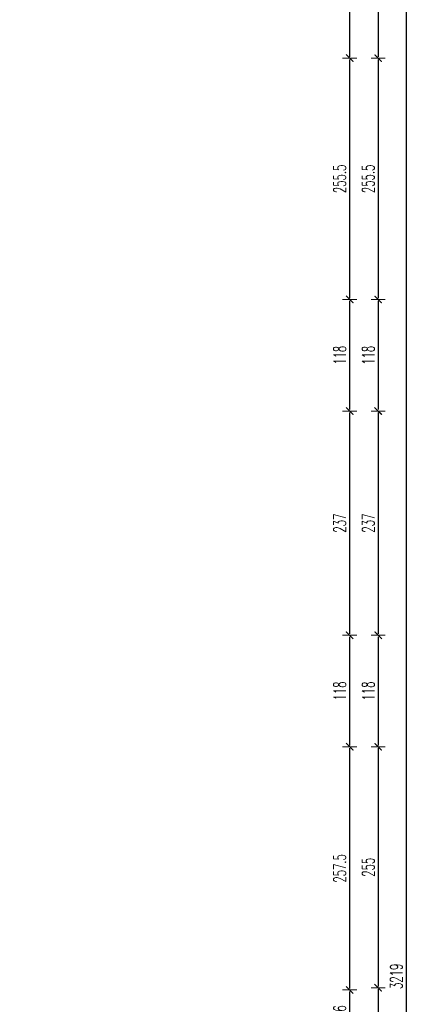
# Model space of a CAD drawing. Header units: millimetres. Extents: x -221 to 149158, y -114258 to 0.
# Tile 235 of 256: x 114828 to 115244, y -35788 to -34747. Entities that reach past the tile are written whole.
import ezdxf

# ---------------------------------------------------------------- set-up
doc = ezdxf.new("R2010")
doc.units = ezdxf.units.MM
doc.layers.get('0').update_dxf_attribs({"lineweight": 0})
doc.layers.add('wymiar..KF', color=12, linetype='Continuous', lineweight=5)
doc.styles.add('DIM', font='simplex.shx', dxfattribs={"width": 0.6})
doc.dimstyles.new('100-STD', dxfattribs={"dimscale": 10, "dimtxt": 1.3, "dimasz": 0.15, "dimexe": 5, "dimexo": 10, "dimgap": 0.4, "dimtad": 1, "dimdec": 1, "dimrnd": 0.5, "dimdsep": 46, "dimtxsty": 'DIM', "dimblk": 'KR21', "dimcen": 1, "dimdle": 10, "dimse1": 1, "dimse2": 1, "dimclrd": 256, "dimclre": 256, "dimclrt": 256, "dimadec": 0, "dimazin": 0, "dimtfac": 1, "dimtdec": 1, "dimtmove": 2, "dimatfit": 3, "dimldrblk": 'KR21', "dimfxl": 1, "dimtvp": 5.6, "dimtolj": 1, "dimtzin": 2, "dimarcsym": 0})

# ---------------------------------------------------------------- blocks, each defined once
blk = doc.blocks.new('KR21')
at = {"ltscale": 100}
blk.add_line((0, -5), (0, 5), dxfattribs=at)
at = {"ltscale": 100, "const_width": 0.84}
blk.add_lwpolyline([(-2.5, -2.5), (2.58, 2.58)], dxfattribs=at)
blk = doc.blocks.new('*D1451')
at = {"layer": 'Defpoints', "color": 0, "linetype": 'ByBlock', "transparency": 16777216}
for p in [(115040.2, -35772.9), (115177, -35772.9), (114994.2, -35818.9)]:
    blk.add_point(p, dxfattribs=at)
at = {"layer": 'wymiar..KF', "linetype": 'Continuous', "lineweight": -2, "transparency": 16777216}
blk.add_line((115177, -35817.4), (115177, -35774.4), dxfattribs=at)
at = {"layer": 'wymiar..KF', "linetype": 'ByBlock', "lineweight": -2, "transparency": 16777216, "xscale": 1.5, "yscale": 1.5, "zscale": 1.5}
for p, rotation in [((115177, -35772.9), 90), ((115177, -35818.9), 270)]:
    blk.add_blockref('KR21', p, dxfattribs=dict(at, rotation=rotation))
at = {"layer": 'wymiar..KF', "linetype": 'ByBlock', "transparency": 16777216, "insert": (115166.5, -35795.9), "char_height": 13, "attachment_point": 5, "rotation": 90, "style": 'DIM'}
blk.add_mtext('\\A1;46', dxfattribs=at)
blk = doc.blocks.new('*D1452')
at = {"layer": 'Defpoints', "color": 0, "linetype": 'ByBlock', "transparency": 16777216}
for p in [(114828.2, -35515.7), (115177, -35515.7), (115040.2, -35772.9)]:
    blk.add_point(p, dxfattribs=at)
at = {"layer": 'wymiar..KF', "linetype": 'Continuous', "lineweight": -2, "transparency": 16777216}
blk.add_line((115177, -35771.4), (115177, -35517.2), dxfattribs=at)
at = {"layer": 'wymiar..KF', "linetype": 'ByBlock', "lineweight": -2, "transparency": 16777216, "xscale": 1.5, "yscale": 1.5, "zscale": 1.5}
for p, rotation in [((115177, -35515.7), 90), ((115177, -35772.9), 270)]:
    blk.add_blockref('KR21', p, dxfattribs=dict(at, rotation=rotation))
at = {"layer": 'wymiar..KF', "linetype": 'ByBlock', "transparency": 16777216, "insert": (115166.5, -35644.3), "char_height": 13, "attachment_point": 5, "rotation": 90, "style": 'DIM'}
blk.add_mtext('\\A1;257.5', dxfattribs=at)
blk = doc.blocks.new('*D1453')
at = {"layer": 'Defpoints', "color": 0, "linetype": 'ByBlock', "transparency": 16777216}
for p in [(114828.2, -35397.7), (115177, -35397.7), (114828.2, -35515.7)]:
    blk.add_point(p, dxfattribs=at)
at = {"layer": 'wymiar..KF', "linetype": 'Continuous', "lineweight": -2, "transparency": 16777216}
blk.add_line((115177, -35514.2), (115177, -35399.2), dxfattribs=at)
at = {"layer": 'wymiar..KF', "linetype": 'ByBlock', "lineweight": -2, "transparency": 16777216, "xscale": 1.5, "yscale": 1.5, "zscale": 1.5}
for p, rotation in [((115177, -35397.7), 90), ((115177, -35515.7), 270)]:
    blk.add_blockref('KR21', p, dxfattribs=dict(at, rotation=rotation))
at = {"layer": 'wymiar..KF', "linetype": 'ByBlock', "transparency": 16777216, "insert": (115166.5, -35456.7), "char_height": 13, "attachment_point": 5, "rotation": 90, "style": 'DIM'}
blk.add_mtext('\\A1;118', dxfattribs=at)
blk = doc.blocks.new('*D1454')
at = {"layer": 'Defpoints', "color": 0, "linetype": 'ByBlock', "transparency": 16777216}
for p in [(114828.2, -35160.5), (115177, -35160.5), (114828.2, -35397.7)]:
    blk.add_point(p, dxfattribs=at)
at = {"layer": 'wymiar..KF', "linetype": 'Continuous', "lineweight": -2, "transparency": 16777216}
blk.add_line((115177, -35396.2), (115177, -35162), dxfattribs=at)
at = {"layer": 'wymiar..KF', "linetype": 'ByBlock', "lineweight": -2, "transparency": 16777216, "xscale": 1.5, "yscale": 1.5, "zscale": 1.5}
for p, rotation in [((115177, -35160.5), 90), ((115177, -35397.7), 270)]:
    blk.add_blockref('KR21', p, dxfattribs=dict(at, rotation=rotation))
at = {"layer": 'wymiar..KF', "linetype": 'ByBlock', "transparency": 16777216, "insert": (115166.5, -35279.1), "char_height": 13, "attachment_point": 5, "rotation": 90, "style": 'DIM'}
blk.add_mtext('\\A1;237', dxfattribs=at)
blk = doc.blocks.new('*D1455')
at = {"layer": 'Defpoints', "color": 0, "linetype": 'ByBlock', "transparency": 16777216}
for p in [(114828.2, -35042.5), (115177, -35042.5), (114828.2, -35160.5)]:
    blk.add_point(p, dxfattribs=at)
at = {"layer": 'wymiar..KF', "linetype": 'Continuous', "lineweight": -2, "transparency": 16777216}
blk.add_line((115177, -35159), (115177, -35044), dxfattribs=at)
at = {"layer": 'wymiar..KF', "linetype": 'ByBlock', "lineweight": -2, "transparency": 16777216, "xscale": 1.5, "yscale": 1.5, "zscale": 1.5}
for p, rotation in [((115177, -35042.5), 90), ((115177, -35160.5), 270)]:
    blk.add_blockref('KR21', p, dxfattribs=dict(at, rotation=rotation))
at = {"layer": 'wymiar..KF', "linetype": 'ByBlock', "transparency": 16777216, "insert": (115166.5, -35101.5), "char_height": 13, "attachment_point": 5, "rotation": 90, "style": 'DIM'}
blk.add_mtext('\\A1;118', dxfattribs=at)
blk = doc.blocks.new('*D1456')
at = {"layer": 'Defpoints', "color": 0, "linetype": 'ByBlock', "transparency": 16777216}
for p in [(114828.2, -34787.2), (115177, -34787.2), (114828.2, -35042.5)]:
    blk.add_point(p, dxfattribs=at)
at = {"layer": 'wymiar..KF', "linetype": 'Continuous', "lineweight": -2, "transparency": 16777216}
blk.add_line((115177, -35041), (115177, -34788.7), dxfattribs=at)
at = {"layer": 'wymiar..KF', "linetype": 'ByBlock', "lineweight": -2, "transparency": 16777216, "xscale": 1.5, "yscale": 1.5, "zscale": 1.5}
for p, rotation in [((115177, -34787.2), 90), ((115177, -35042.5), 270)]:
    blk.add_blockref('KR21', p, dxfattribs=dict(at, rotation=rotation))
at = {"layer": 'wymiar..KF', "linetype": 'ByBlock', "transparency": 16777216, "insert": (115166.5, -34914.9), "char_height": 13, "attachment_point": 5, "rotation": 90, "style": 'DIM'}
blk.add_mtext('\\A1;255.5', dxfattribs=at)
blk = doc.blocks.new('*D1457')
at = {"layer": 'Defpoints', "color": 0, "linetype": 'ByBlock', "transparency": 16777216}
for p in [(114828.2, -34669.2), (115177, -34669.2), (114828.2, -34787.2)]:
    blk.add_point(p, dxfattribs=at)
at = {"layer": 'wymiar..KF', "linetype": 'Continuous', "lineweight": -2, "transparency": 16777216}
blk.add_line((115177, -34785.7), (115177, -34670.7), dxfattribs=at)
at = {"layer": 'wymiar..KF', "linetype": 'ByBlock', "lineweight": -2, "transparency": 16777216, "xscale": 1.5, "yscale": 1.5, "zscale": 1.5}
for p, rotation in [((115177, -34669.2), 90), ((115177, -34787.2), 270)]:
    blk.add_blockref('KR21', p, dxfattribs=dict(at, rotation=rotation))
at = {"layer": 'wymiar..KF', "linetype": 'ByBlock', "transparency": 16777216, "insert": (115166.5, -34728.2), "char_height": 13, "attachment_point": 5, "rotation": 90, "style": 'DIM'}
blk.add_mtext('\\A1;118', dxfattribs=at)
blk = doc.blocks.new('*D1312')
at = {"layer": 'Defpoints', "color": 0, "linetype": 'ByBlock', "lineweight": 40, "transparency": 16777216}
for p in [(114828.2, -34669.2), (114828.2, -34787.2), (115207.1, -34787.2)]:
    blk.add_point(p, dxfattribs=at)
at = {"layer": 'wymiar..KF', "linetype": 'Continuous', "lineweight": -2, "transparency": 16777216}
blk.add_line((115207.1, -34670.7), (115207.1, -34785.7), dxfattribs=at)
at = {"layer": 'wymiar..KF', "linetype": 'ByBlock', "lineweight": -2, "transparency": 16777216, "xscale": 1.5, "yscale": 1.5, "zscale": 1.5}
for p, rotation in [((115207.1, -34669.2), 90), ((115207.1, -34787.2), 270)]:
    blk.add_blockref('KR21', p, dxfattribs=dict(at, rotation=rotation))
at = {"layer": 'wymiar..KF', "linetype": 'ByBlock', "transparency": 16777216, "insert": (115196.6, -34728.2), "char_height": 13, "attachment_point": 5, "rotation": 90, "style": 'DIM'}
blk.add_mtext('\\A1;118', dxfattribs=at)
blk = doc.blocks.new('*D1313')
at = {"layer": 'Defpoints', "color": 0, "linetype": 'ByBlock', "lineweight": 40, "transparency": 16777216}
for p in [(114828.2, -34787.2), (114828.2, -35042.5), (115207.1, -35042.5)]:
    blk.add_point(p, dxfattribs=at)
at = {"layer": 'wymiar..KF', "linetype": 'Continuous', "lineweight": -2, "transparency": 16777216}
blk.add_line((115207.1, -34788.7), (115207.1, -35041), dxfattribs=at)
at = {"layer": 'wymiar..KF', "linetype": 'ByBlock', "lineweight": -2, "transparency": 16777216, "xscale": 1.5, "yscale": 1.5, "zscale": 1.5}
for p, rotation in [((115207.1, -34787.2), 90), ((115207.1, -35042.5), 270)]:
    blk.add_blockref('KR21', p, dxfattribs=dict(at, rotation=rotation))
at = {"layer": 'wymiar..KF', "linetype": 'ByBlock', "transparency": 16777216, "insert": (115196.6, -34914.9), "char_height": 13, "attachment_point": 5, "rotation": 90, "style": 'DIM'}
blk.add_mtext('\\A1;255.5', dxfattribs=at)
blk = doc.blocks.new('*D1314')
at = {"layer": 'Defpoints', "color": 0, "linetype": 'ByBlock', "lineweight": 40, "transparency": 16777216}
for p in [(114828.2, -35042.5), (114828.2, -35160.5), (115207.1, -35160.5)]:
    blk.add_point(p, dxfattribs=at)
at = {"layer": 'wymiar..KF', "linetype": 'Continuous', "lineweight": -2, "transparency": 16777216}
blk.add_line((115207.1, -35044), (115207.1, -35159), dxfattribs=at)
at = {"layer": 'wymiar..KF', "linetype": 'ByBlock', "lineweight": -2, "transparency": 16777216, "xscale": 1.5, "yscale": 1.5, "zscale": 1.5}
for p, rotation in [((115207.1, -35042.5), 90), ((115207.1, -35160.5), 270)]:
    blk.add_blockref('KR21', p, dxfattribs=dict(at, rotation=rotation))
at = {"layer": 'wymiar..KF', "linetype": 'ByBlock', "transparency": 16777216, "insert": (115196.6, -35101.5), "char_height": 13, "attachment_point": 5, "rotation": 90, "style": 'DIM'}
blk.add_mtext('\\A1;118', dxfattribs=at)
blk = doc.blocks.new('*D1315')
at = {"layer": 'Defpoints', "color": 0, "linetype": 'ByBlock', "lineweight": 40, "transparency": 16777216}
for p in [(114828.2, -35160.5), (114828.2, -35397.7), (115207.1, -35397.7)]:
    blk.add_point(p, dxfattribs=at)
at = {"layer": 'wymiar..KF', "linetype": 'Continuous', "lineweight": -2, "transparency": 16777216}
blk.add_line((115207.1, -35162), (115207.1, -35396.2), dxfattribs=at)
at = {"layer": 'wymiar..KF', "linetype": 'ByBlock', "lineweight": -2, "transparency": 16777216, "xscale": 1.5, "yscale": 1.5, "zscale": 1.5}
for p, rotation in [((115207.1, -35160.5), 90), ((115207.1, -35397.7), 270)]:
    blk.add_blockref('KR21', p, dxfattribs=dict(at, rotation=rotation))
at = {"layer": 'wymiar..KF', "linetype": 'ByBlock', "transparency": 16777216, "insert": (115196.6, -35279.1), "char_height": 13, "attachment_point": 5, "rotation": 90, "style": 'DIM'}
blk.add_mtext('\\A1;237', dxfattribs=at)
blk = doc.blocks.new('*D1316')
at = {"layer": 'Defpoints', "color": 0, "linetype": 'ByBlock', "lineweight": 40, "transparency": 16777216}
for p in [(114828.2, -35397.7), (114828.2, -35515.7), (115207.1, -35515.7)]:
    blk.add_point(p, dxfattribs=at)
at = {"layer": 'wymiar..KF', "linetype": 'Continuous', "lineweight": -2, "transparency": 16777216}
blk.add_line((115207.1, -35399.2), (115207.1, -35514.2), dxfattribs=at)
at = {"layer": 'wymiar..KF', "linetype": 'ByBlock', "lineweight": -2, "transparency": 16777216, "xscale": 1.5, "yscale": 1.5, "zscale": 1.5}
for p, rotation in [((115207.1, -35397.7), 90), ((115207.1, -35515.7), 270)]:
    blk.add_blockref('KR21', p, dxfattribs=dict(at, rotation=rotation))
at = {"layer": 'wymiar..KF', "linetype": 'ByBlock', "transparency": 16777216, "insert": (115196.6, -35456.7), "char_height": 13, "attachment_point": 5, "rotation": 90, "style": 'DIM'}
blk.add_mtext('\\A1;118', dxfattribs=at)
blk = doc.blocks.new('*D1462')
at = {"layer": 'Defpoints', "color": 0, "linetype": 'ByBlock', "transparency": 16777216}
for p in [(114828.2, -35515.7), (114828.2, -35770.6), (115207.1, -35770.6)]:
    blk.add_point(p, dxfattribs=at)
at = {"layer": 'wymiar..KF', "linetype": 'Continuous', "lineweight": -2, "transparency": 16777216}
blk.add_line((115207.1, -35517.2), (115207.1, -35769.1), dxfattribs=at)
at = {"layer": 'wymiar..KF', "linetype": 'ByBlock', "lineweight": -2, "transparency": 16777216, "xscale": 1.5, "yscale": 1.5, "zscale": 1.5}
for p, rotation in [((115207.1, -35515.7), 90), ((115207.1, -35770.6), 270)]:
    blk.add_blockref('KR21', p, dxfattribs=dict(at, rotation=rotation))
at = {"layer": 'wymiar..KF', "linetype": 'ByBlock', "transparency": 16777216, "insert": (115196.6, -35643.1), "char_height": 13, "attachment_point": 5, "rotation": 90, "style": 'DIM'}
blk.add_mtext('\\A1;255', dxfattribs=at)
blk = doc.blocks.new('*D1463')
at = {"layer": 'Defpoints', "color": 0, "linetype": 'ByBlock', "transparency": 16777216}
for p in [(114828.2, -35770.6), (115040.2, -36440.9), (115207.1, -36440.9)]:
    blk.add_point(p, dxfattribs=at)
at = {"layer": 'wymiar..KF', "linetype": 'Continuous', "lineweight": -2, "transparency": 16777216}
blk.add_line((115207.1, -35772.1), (115207.1, -36439.4), dxfattribs=at)
at = {"layer": 'wymiar..KF', "linetype": 'ByBlock', "lineweight": -2, "transparency": 16777216, "xscale": 1.5, "yscale": 1.5, "zscale": 1.5}
for p, rotation in [((115207.1, -35770.6), 90), ((115207.1, -36440.9), 270)]:
    blk.add_blockref('KR21', p, dxfattribs=dict(at, rotation=rotation))
at = {"layer": 'wymiar..KF', "linetype": 'ByBlock', "transparency": 16777216, "insert": (115196.6, -36105.8), "char_height": 13, "attachment_point": 5, "rotation": 90, "style": 'DIM'}
blk.add_mtext('\\A1;670.5', dxfattribs=at)
blk = doc.blocks.new('*D1320')
at = {"layer": 'Defpoints', "color": 0, "linetype": 'ByBlock', "lineweight": 40, "transparency": 16777216}
for p in [(115207.1, -34148.9), (115207.1, -37368.1), (115236.7, -37368.1)]:
    blk.add_point(p, dxfattribs=at)
at = {"layer": 'wymiar..KF', "linetype": 'Continuous', "lineweight": -2, "transparency": 16777216}
blk.add_line((115236.7, -34150.4), (115236.7, -37366.6), dxfattribs=at)
at = {"layer": 'wymiar..KF', "linetype": 'ByBlock', "lineweight": -2, "transparency": 16777216, "xscale": 1.5, "yscale": 1.5, "zscale": 1.5}
for p, rotation in [((115236.7, -34148.9), 90), ((115236.7, -37368.1), 270)]:
    blk.add_blockref('KR21', p, dxfattribs=dict(at, rotation=rotation))
at = {"layer": 'wymiar..KF', "linetype": 'ByBlock', "transparency": 16777216, "insert": (115226.2, -35758.5), "char_height": 13, "attachment_point": 5, "rotation": 90, "style": 'DIM'}
blk.add_mtext('\\A1;3219', dxfattribs=at)

msp = doc.modelspace()

# ---------------------------------------------------------------- dimensions: what is measured, and where the dimension line sits
at = {"layer": 'wymiar..KF', "linetype": 'ByBlock'}
for base, p1, p2, picture, middle in [((115236.7, -37368.09), (115207.06, -34148.95), (115207.12, -37368.09), '*D1320', (115226.2, -35758.52)), ((115177, -34669.25), (114828.21, -34787.25), (114828.21, -34669.25), '*D1457', (115166.5, -34728.25)), ((115207.06, -34787.25), (114828.21, -34669.25), (114828.21, -34787.25), '*D1312', (115196.56, -34728.25)), ((115177, -34787.25), (114828.21, -35042.51), (114828.21, -34787.25), '*D1456', (115166.5, -34914.88)), ((115207.06, -35042.51), (114828.21, -34787.25), (114828.21, -35042.51), '*D1313', (115196.56, -34914.88)), ((115177, -35042.51), (114828.21, -35160.51), (114828.21, -35042.51), '*D1455', (115166.5, -35101.51)), ((115207.06, -35160.51), (114828.21, -35042.51), (114828.21, -35160.51), '*D1314', (115196.56, -35101.51)), ((115177, -35160.51), (114828.21, -35397.68), (114828.21, -35160.51), '*D1454', (115166.5, -35279.1)), ((115207.06, -35397.68), (114828.21, -35160.51), (114828.21, -35397.68), '*D1315', (115196.56, -35279.1)), ((115177, -35397.68), (114828.21, -35515.68), (114828.21, -35397.68), '*D1453', (115166.5, -35456.68)), ((115207.06, -35515.68), (114828.21, -35397.68), (114828.21, -35515.68), '*D1316', (115196.56, -35456.68)), ((115177, -35515.68), (115040.21, -35772.95), (114828.21, -35515.68), '*D1452', (115166.5, -35644.32)), ((115207.06, -35770.56), (114828.21, -35515.68), (114828.21, -35770.56), '*D1462', (115196.56, -35643.12)), ((115207.06, -36440.95), (114828.21, -35770.56), (115040.21, -36440.95), '*D1463', (115196.56, -36105.75)), ((115177, -35772.95), (114994.21, -35818.95), (115040.21, -35772.95), '*D1451', (115166.5, -35795.95))]:
    dim = msp.add_linear_dim(base=base, p1=p1, p2=p2, angle=90, dimstyle='100-STD', override={"dimfxl": 8, "dimfxlon": 1}, dxfattribs=at)
    dim.commit()
    dim.dimension.update_dxf_attribs({"geometry": picture, "text_midpoint": middle})

doc.saveas('drawing.dxf')
